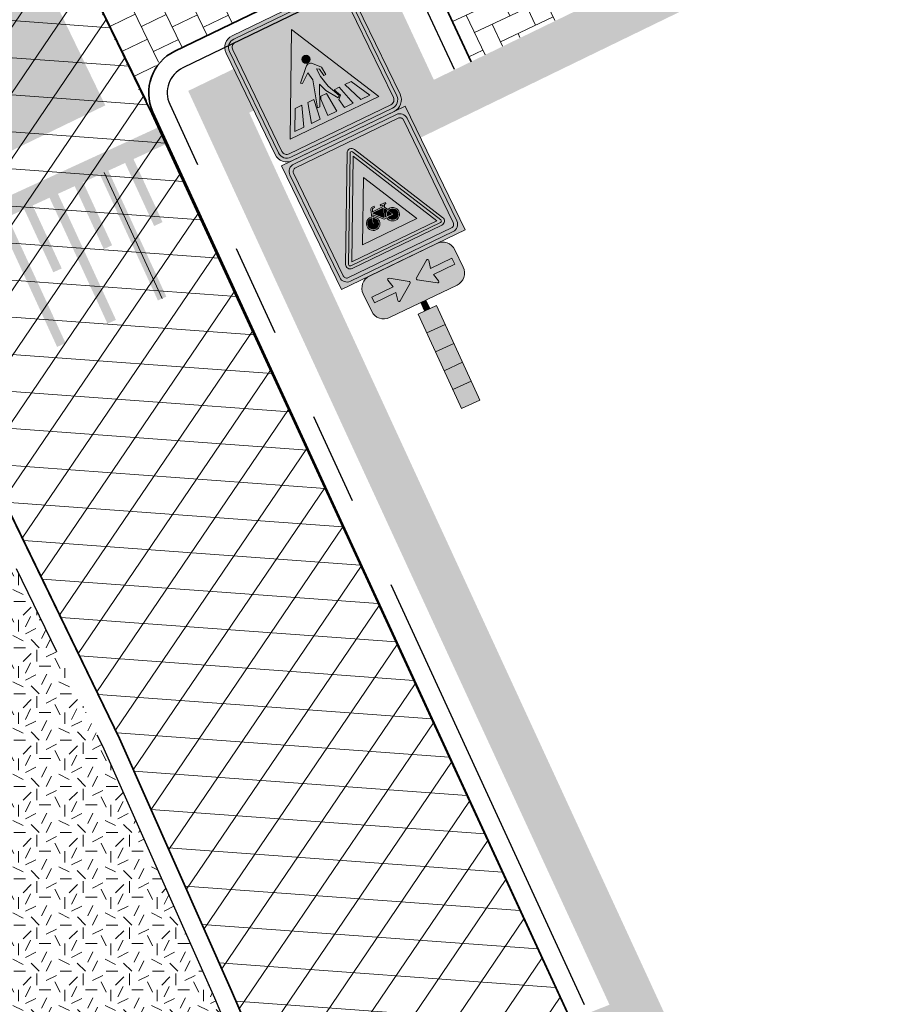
# Model space of a CAD drawing. Header units: metres. Extents: x 195696 to 514079, y 327475 to 328989.
# Tile 124 of 256: x 196128 to 196137, y 327613 to 327624. Entities that reach past the tile are written whole.
import ezdxf

# ---------------------------------------------------------------- set-up
doc = ezdxf.new("R2010")
doc.units = ezdxf.units.M
for name, pattern in [('11strp', [2, 1, -1]), ('CENTER2', [1.125, 0.75, -0.125, 0.125, -0.125]), ('VH-TROTTOIRBAND_180-200', [20, 10, -2, 2, -2, 2, -2])]:
    doc.linetypes.add(name, pattern=pattern)
for name, color, linetype, lineweight in [('mk-nw-11streep 0.10', 7, '11strp', 35), ('N-WE-GR-GRAS-A-250', 62, 'Continuous', 18), ('N-WE-KG-WERKGRENS-200-G', 14, 'CENTER2', 35), ('N-WE-VH-GESLOTENVERHARDING-A-200', 252, 'Continuous', 18), ('N-WE-VH-KANTOPSLUITING_TROTTOIRBAND_180 200_250-G', 6, 'VH-TROTTOIRBAND_180-200', 25), ('N-WE-VH-KANTOPSLUITING_VOORKANTBAND-G', 2, 'Continuous', 35), ('N-WE-VH-KANTVERHARDING-G', 5, 'Continuous', 35), ('N-WE-VH-OPENVERHARDING_BASALT-A-250', 250, 'Continuous', 18), ('N-WE-VH-OPENVERHARDING_BETONSTRAATSTEEN_ROOD-A', 13, 'Continuous', 18), ('N-WE-VH-TEGEL-A', 252, 'Continuous', 18), ('N-WE-VW-MARKERING_LANGS_STREEP_DOORGETROKKEN_010-G', 7, 'Continuous', 13), ('N-WE-VW-MARKERING_LANGS_STREEP_DOORGETROKKEN_020-G', 7, 'Continuous', 18), ('N-WE-VW-VERKEERSTEKEN_BORD_B-S-200', 7, 'Continuous', 25), ('N-WE-VW-VERKEERSTEKEN_BORD_J-S-200', 7, 'Continuous', 25), ('N-WE-VW-VERKEERSTEKEN_BORD_L-S', 7, 'Continuous', 25), ('N-WE-VW-VERKEERSTEKEN_BORD_ONDERBORD-S-200', 7, 'Continuous', 25)]:
    doc.layers.add(name, color=color, linetype=linetype, lineweight=lineweight)

# ---------------------------------------------------------------- blocks, each defined once
blk = doc.blocks.new('N-SVW-VERKEERSTEKEN_BORD_L02-SO')
at = {"true_color": 0x007dc8}
h = blk.add_hatch(color=152, dxfattribs=at)
h.dxf.hatch_style = 1
h.paths.add_polyline_path([(3.05, 3.75), (-3.05, 3.75, 0.414214), (-3.75, 3.05), (-3.75, 0), (-3.55, 0), (-3.55, 3.05, -0.414214), (-3.05, 3.55), (3.05, 3.55, -0.414214), (3.55, 3.05), (3.55, 0), (3.75, 0), (3.75, 3.05, 0.414214)])
at = {"true_color": 0xffffff}
h = blk.add_hatch(color=7, dxfattribs=at)
h.dxf.hatch_style = 1
h.paths.add_polyline_path([(3.05, 3.55), (-3.05, 3.55, 0.414214), (-3.55, 3.05), (-3.55, 0), (-3.35, 0), (-3.35, 3.05, -0.414214), (-3.05, 3.35), (3.05, 3.35, -0.414214), (3.35, 3.05), (3.35, 0), (3.55, 0), (3.55, 3.05, 0.414214)])
at = {"true_color": 0x007dc8}
h = blk.add_hatch(color=152, dxfattribs=at)
h.dxf.hatch_style = 1
h.paths.add_polyline_path([(0, 2.66), (0, 3.35), (-3.05, 3.35, 0.414214), (-3.35, 3.05), (-3.35, -3.05, 0.414214), (-3.05, -3.35), (0, -3.35), (0, -2.66), (-2.66, -2.66)])
h = blk.add_hatch(color=152, dxfattribs=at)
h.dxf.hatch_style = 1
h.paths.add_polyline_path([(3.35, 3.05, 0.414214), (3.05, 3.35), (0, 3.35), (0, 2.66), (2.66, -2.66), (0, -2.66), (0, -3.35), (3.05, -3.35, 0.414214), (3.35, -3.05)])
at = {"true_color": 0xffffff}
h = blk.add_hatch(color=7, dxfattribs=at)
h.dxf.hatch_style = 1
h.paths.add_polyline_path([(0, 2.66), (-2.66, -2.66), (2.66, -2.66)])
h.paths.add_polyline_path([(-0.749, -0.234), (-0.833, -0.166), (-0.178, 0.506, -0.416609), (0.212, 0.509), (0.565, 0.115), (0.592, -0.339), (0.48, -0.339), (0.409, 0.061), (0.29, 0.156), (0.29, -0.305), (0.433, -0.967), (0.749, -1.68), (0.643, -1.775), (0.226, -1.12), (0.056, -0.665), (-0.45, -1.775), (-0.592, -1.775), (-0.161, -0.302), (-0.239, 0.17)], flags=16)
h.paths.add_polyline_path([(-0.565, -1.276), (-0.723, -2.39), (-1.259, -2.39), (-0.935, -1.276)], flags=16)
h.paths.add_polyline_path([(-1.295, -1.276), (-1.714, -2.39), (-2.251, -2.39), (-1.699, -1.276)], flags=16)
h.paths.add_polyline_path([(-0.158, -1.276), (0.182, -1.276), (0.268, -2.39), (-0.268, -2.39), (-0.222, -1.432)], flags=16)
h.paths.add_polyline_path([(-0.227, 0.861, -1), (0.217, 0.861, -1)], flags=16)
h.paths.add_polyline_path([(0.64, -1.276), (0.949, -1.276), (1.259, -2.39), (0.723, -2.39), (0.643, -1.857), (0.82, -1.69)], flags=16)
h.paths.add_polyline_path([(1.288, -1.276), (1.675, -1.276), (2.251, -2.39), (1.718, -2.39)], flags=16)
at = {"true_color": 0x191919}
h = blk.add_hatch(color=250, dxfattribs=at)
h.dxf.hatch_style = 1
h.paths.add_polyline_path([(-0.227, 0.861, 1), (0.217, 0.861, 1)])
h = blk.add_hatch(color=250, dxfattribs=at)
h.dxf.hatch_style = 1
h.paths.add_polyline_path([(0.29, 0.156), (0.409, 0.061), (0.48, -0.339), (0.592, -0.339), (0.565, 0.115), (0.212, 0.509, 0.416609), (-0.178, 0.506), (-0.833, -0.166), (-0.749, -0.234), (-0.239, 0.17), (-0.161, -0.302), (-0.592, -1.775), (-0.45, -1.775), (0.056, -0.665), (0.226, -1.12), (0.643, -1.775), (0.749, -1.68), (0.433, -0.967), (0.29, -0.305)])
at = {"true_color": 0x007dc8}
h = blk.add_hatch(color=152, dxfattribs=at)
h.dxf.hatch_style = 1
h.paths.add_polyline_path([(-3.55, 0), (-3.75, 0), (-3.75, -3.05, 0.414214), (-3.05, -3.75), (3.05, -3.75, 0.414214), (3.75, -3.05), (3.75, 0), (3.55, 0), (3.55, -3.05, -0.414214), (3.05, -3.55), (-3.05, -3.55, -0.414214), (-3.55, -3.05)])
at = {"true_color": 0xffffff}
h = blk.add_hatch(color=7, dxfattribs=at)
h.dxf.hatch_style = 1
h.paths.add_polyline_path([(-3.35, 0), (-3.55, 0), (-3.55, -3.05, 0.414214), (-3.05, -3.55), (3.05, -3.55, 0.414214), (3.55, -3.05), (3.55, 0), (3.35, 0), (3.35, -3.05, -0.414214), (3.05, -3.35), (-3.05, -3.35, -0.414214), (-3.35, -3.05)])
at = {"true_color": 0x191919}
h = blk.add_hatch(color=250, dxfattribs=at)
h.dxf.hatch_style = 1
h.paths.add_polyline_path([(-1.295, -1.276), (-1.699, -1.276), (-2.251, -2.39), (-1.714, -2.39)])
h = blk.add_hatch(color=250, dxfattribs=at)
h.dxf.hatch_style = 1
h.paths.add_polyline_path([(-0.565, -1.276), (-0.935, -1.276), (-1.259, -2.39), (-0.723, -2.39)])
h = blk.add_hatch(color=250, dxfattribs=at)
h.dxf.hatch_style = 1
h.paths.add_polyline_path([(0.182, -1.276), (-0.158, -1.276), (-0.222, -1.432), (-0.268, -2.39), (0.268, -2.39)])
h = blk.add_hatch(color=250, dxfattribs=at)
h.dxf.hatch_style = 1
h.paths.add_polyline_path([(0.949, -1.276), (0.64, -1.276), (0.82, -1.69), (0.643, -1.857), (0.723, -2.39), (1.259, -2.39)])
h = blk.add_hatch(color=250, dxfattribs=at)
h.dxf.hatch_style = 1
h.paths.add_polyline_path([(1.675, -1.276), (1.288, -1.276), (1.718, -2.39), (2.251, -2.39)])
at = {"color": 145, "lineweight": 0, "true_color": 0x377daf}
blk.add_lwpolyline([(-3.05, -3.75), (3.05, -3.75, 0.414214), (3.75, -3.05), (3.75, 3.05, 0.414214), (3.05, 3.75), (-3.05, 3.75, 0.414214), (-3.75, 3.05), (-3.75, -3.05, 0.414214)], format="xyb", close=True, dxfattribs=at)
at = {"color": 7, "lineweight": 0, "true_color": 0xffffff}
for points in [[(-3.05, -3.55), (3.05, -3.55, 0.414214), (3.55, -3.05), (3.55, 3.05, 0.414214), (3.05, 3.55), (-3.05, 3.55, 0.414214), (-3.55, 3.05), (-3.55, -3.05, 0.414214)], [(-3.05, -3.35), (3.05, -3.35, 0.414214), (3.35, -3.05), (3.35, 3.05, 0.414214), (3.05, 3.35), (-3.05, 3.35, 0.414214), (-3.35, 3.05), (-3.35, -3.05, 0.414214)]]:
    blk.add_lwpolyline(points, format="xyb", close=True, dxfattribs=at)
blk.add_lwpolyline([(2.66, -2.66), (0, 2.66), (-2.66, -2.66)], close=True, dxfattribs=at)
at = {"color": 250, "lineweight": 0, "true_color": 0x191919}
blk.add_lwpolyline([(0.643, -1.775), (0.226, -1.12), (0.056, -0.665), (-0.45, -1.775), (-0.592, -1.775), (-0.161, -0.302), (-0.239, 0.17), (-0.749, -0.234), (-0.833, -0.166), (-0.178, 0.506, -0.416609), (0.212, 0.509), (0.565, 0.115), (0.592, -0.339), (0.48, -0.339), (0.409, 0.061), (0.29, 0.156), (0.29, -0.305), (0.433, -0.967), (0.749, -1.68)], format="xyb", close=True, dxfattribs=at)
for points in [[(-1.714, -2.39), (-1.295, -1.276), (-1.699, -1.276), (-2.251, -2.39)], [(-0.723, -2.39), (-0.565, -1.276), (-0.935, -1.276), (-1.259, -2.39)], [(0.268, -2.39), (0.182, -1.276), (-0.158, -1.276), (-0.222, -1.432), (-0.268, -2.39)], [(1.259, -2.39), (0.949, -1.276), (0.64, -1.276), (0.82, -1.69), (0.643, -1.857), (0.723, -2.39)], [(2.251, -2.39), (1.675, -1.276), (1.288, -1.276), (1.718, -2.39)]]:
    blk.add_lwpolyline(points, close=True, dxfattribs=at)
blk.add_circle((-0.005, 0.861), 0.222, dxfattribs=at)
blk = doc.blocks.new('N-SVW-VERKEERSTEKEN_BORD_BB21-SO')
at = {"true_color": 0xffffff}
h = blk.add_hatch(color=7, dxfattribs=at)
h.dxf.hatch_style = 1
h.paths.add_polyline_path([(0.545, 2.421), (0.545, 3.372), (0.545, 3.546), (-0.545, 3.546), (-0.545, 3.372), (-0.545, 2.421)])
at = {"true_color": 0x007dc8}
h = blk.add_hatch(color=152, dxfattribs=at)
h.dxf.hatch_style = 1
h.paths.add_polyline_path([(0.545, 2.421), (-0.545, 2.421), (-0.545, 1.296), (0.545, 1.296)])
at = {"true_color": 0xffffff}
h = blk.add_hatch(color=7, dxfattribs=at)
h.dxf.hatch_style = 1
h.paths.add_polyline_path([(-0.545, 1.296), (-0.545, 0.171), (0.545, 0.171), (0.545, 1.296)])
at = {"true_color": 0x007dc8}
h = blk.add_hatch(color=152, dxfattribs=at)
h.dxf.hatch_style = 1
h.paths.add_polyline_path([(-0.545, 0.171), (-0.545, -0.954), (0.545, -0.954), (0.545, 0.171)])
at = {"true_color": 0xffffff}
h = blk.add_hatch(color=7, dxfattribs=at)
h.dxf.hatch_style = 1
h.paths.add_polyline_path([(0.545, -2.079), (0.545, -0.954), (-0.545, -0.954), (-0.545, -2.079)])
h = blk.add_hatch(color=7, dxfattribs=at)
h.dxf.hatch_style = 1
h.paths.add_polyline_path([(0.153, -2.079), (-0.153, -2.079), (-0.153, -2.585), (0.153, -2.585)])
at = {"lineweight": 0}
for p, q in [((-0.545, 3.546), (-0.545, 3.372)), ((-0.545, 3.372), (-0.545, -2.079)), ((0.545, 3.546), (0.545, 3.372)), ((-0.153, -2.079), (-0.153, -2.585)), ((0.153, -2.079), (0.153, -2.585))]:
    blk.add_line(p, q, dxfattribs=at)
for points in [[(0.545, 3.546), (-0.545, 3.546)], [(0.545, -2.079), (0.545, 3.372)], [(0.545, 2.421), (-0.545, 2.421)], [(0.545, 1.296), (-0.545, 1.296)], [(0.545, 0.171), (-0.545, 0.171)], [(0.545, -0.954), (-0.545, -0.954)], [(0.545, -2.079), (-0.545, -2.079)]]:
    blk.add_lwpolyline(points, dxfattribs=at)
blk = doc.blocks.new('N-SVW-VERKEERSTEKEN_BORD_J24F-SO')
at = {"true_color": 0xc8e164}
h = blk.add_hatch(color=53, dxfattribs=at)
h.dxf.hatch_style = 1
h.paths.add_polyline_path([(-3.731, 4.261), (3.747, 4.261, -0.414214), (4.272, 3.736), (4.272, 0), (4.502, 0), (4.502, 4.501), (-4.502, 4.501), (-4.502, 0), (-4.256, 0), (-4.256, 3.736, -0.414214)])
at = {"true_color": 0xffffff}
h = blk.add_hatch(color=7, dxfattribs=at)
h.dxf.hatch_style = 1
h.paths.add_polyline_path([(-3.994, 3.736, -0.414214), (-3.731, 3.998), (3.747, 3.998, -0.414214), (4.01, 3.736), (4.01, 0), (4.272, 0), (4.272, 3.736, 0.414214), (3.747, 4.261), (-3.731, 4.261, 0.414214), (-4.256, 3.736), (-4.256, 0), (-3.994, 0)])
at = {"true_color": 0xc8e164}
h = blk.add_hatch(color=53, dxfattribs=at)
h.dxf.hatch_style = 1
h.paths.add_polyline_path([(-0.268, 3.399, -0.618034), (0.268, 3.399), (1.968, 0), (4.01, 0), (4.01, 3.736, 0.414214), (3.747, 3.998), (-3.731, 3.998, 0.414214), (-3.994, 3.736), (-3.994, 0), (-1.968, 0)])
at = {"true_color": 0xff0000}
h = blk.add_hatch(color=1, dxfattribs=at)
h.dxf.hatch_style = 1
h.paths.add_polyline_path([(0, -3.365), (-3.265, -3.365, -0.557537), (-3.354, -3.22), (-0.089, 3.309, -0.284079), (0, 3.365), (0, 3.565, 0.284079), (-0.268, 3.399), (-3.533, -3.13, 0.557537), (-3.265, -3.565), (0, -3.565)])
at = {"true_color": 0xffffff}
h = blk.add_hatch(color=7, dxfattribs=at)
h.dxf.hatch_style = 1
h.paths.add_polyline_path([(0, 3.041), (0, 3.365, 0.284079), (-0.089, 3.309), (-3.354, -3.22, 0.557537), (-3.265, -3.365), (0, -3.365), (0, -3.165), (-3.103, -3.165)])
at = {"true_color": 0xff0000}
h = blk.add_hatch(color=1, dxfattribs=at)
h.dxf.hatch_style = 1
h.paths.add_polyline_path([(3.533, -3.13), (0.268, 3.399, 0.284079), (0, 3.565), (0, 3.365, -0.284079), (0.089, 3.309), (3.354, -3.22, -0.557537), (3.265, -3.365), (0, -3.365), (0, -3.565), (3.265, -3.565, 0.557537)])
at = {"true_color": 0xffffff}
h = blk.add_hatch(color=7, dxfattribs=at)
h.dxf.hatch_style = 1
h.paths.add_polyline_path([(0.089, 3.309, 0.284079), (0, 3.365), (0, 3.041), (3.103, -3.165), (0, -3.165), (0, -3.365), (3.265, -3.365, 0.557537), (3.354, -3.22)])
at = {"true_color": 0xff0000}
h = blk.add_hatch(color=1, dxfattribs=at)
h.dxf.hatch_style = 1
h.paths.add_polyline_path([(0, 3.041), (-3.103, -3.165), (0, -3.165), (0, -2.465), (-1.97, -2.465), (0, 1.476)], flags=17)
h = blk.add_hatch(color=1, dxfattribs=at)
h.dxf.hatch_style = 1
h.paths.add_polyline_path([(0, 3.041), (0, 1.476), (1.97, -2.465), (0, -2.465), (0, -3.165), (3.103, -3.165)], flags=17)
at = {"true_color": 0xffffff}
h = blk.add_hatch(color=7, dxfattribs=at)
h.dxf.hatch_style = 1
h.paths.add_polyline_path([(0, 1.476), (-1.97, -2.465), (1.97, -2.465)])
h.paths.add_polyline_path([(0.024, -1.565), (-0.504, -0.981), (-0.55, -1.117, -0.427471), (-0.351, -1.731, -0.4733), (-1.025, -1.862, -0.794265), (-0.636, -1.084), (-0.477, -0.629, -0.334348), (-0.328, -0.517), (-0.195, -0.516), (-0.195, -0.609), (-0.311, -0.609, 0.345861), (-0.384, -0.654), (-0.437, -0.795), (0.332, -0.795), (0.375, -0.702), (0.243, -0.702, -1), (0.243, -0.609), (0.584, -0.609), (0.584, -0.702), (0.475, -0.702), (0.402, -0.865), (0.525, -1.104, -0.318009), (1.024, -1.236, -0.476174), (0.893, -1.91, -0.529348), (0.236, -1.565)], flags=16)
h.paths.add_polyline_path([(-0.519, -1.79, -0.632638), (-1.094, -1.518, -0.479903), (-0.67, -1.177), (-0.786, -1.505, 1.053204), (-0.696, -1.532), (-0.583, -1.206, -0.542254)], flags=0)
h.paths.add_polyline_path([(0.037, -1.442), (-0.464, -0.885), (0.289, -0.885)], flags=0)
h.paths.add_polyline_path([(0.123, -1.472), (0.352, -0.971), (0.442, -1.143, 0.234167), (0.236, -1.472)], flags=0)
h.paths.add_polyline_path([(0.687, -1.565), (0.332, -1.565, 0.350134), (0.648, -1.868, 0.396488), (1.028, -1.572, 0.564261), (0.568, -1.187), (0.727, -1.499, -0.560308)], flags=0)
h.paths.add_polyline_path([(0.332, -1.472, -0.216058), (0.485, -1.23), (0.611, -1.472)], flags=0)
at = {"true_color": 0xc8e164}
h = blk.add_hatch(color=53, dxfattribs=at)
h.dxf.hatch_style = 1
h.paths.add_polyline_path([(-4.256, 0), (-4.502, 0), (-4.502, -4.501), (4.502, -4.501), (4.502, 0), (4.272, 0), (4.272, -3.741, -0.414214), (3.747, -4.266), (-3.731, -4.266, -0.414214), (-4.256, -3.741)])
at = {"true_color": 0xffffff}
h = blk.add_hatch(color=7, dxfattribs=at)
h.dxf.hatch_style = 1
h.paths.add_polyline_path([(-3.994, 0), (-4.256, 0), (-4.256, -3.741, 0.414214), (-3.731, -4.266), (3.747, -4.266, 0.414214), (4.272, -3.741), (4.272, 0), (4.01, 0), (4.01, -3.741, -0.414214), (3.747, -4.003), (-3.731, -4.003, -0.414214), (-3.994, -3.741)])
at = {"true_color": 0xc8e164}
h = blk.add_hatch(color=53, dxfattribs=at)
h.dxf.hatch_style = 1
h.paths.add_polyline_path([(-1.968, 0), (-3.994, 0), (-3.994, -3.741, 0.414214), (-3.731, -4.003), (3.747, -4.003, 0.414214), (4.01, -3.741), (4.01, 0), (1.968, 0), (3.533, -3.13, -0.557537), (3.265, -3.565), (-3.265, -3.565, -0.557537), (-3.533, -3.13)])
at = {"true_color": 0x191919}
h = blk.add_hatch(color=250, dxfattribs=at)
h.dxf.hatch_style = 1
h.paths.add_polyline_path([(0.402, -0.865), (0.475, -0.702), (0.584, -0.702), (0.584, -0.609), (0.243, -0.609, 1), (0.243, -0.702), (0.375, -0.702), (0.332, -0.795), (-0.437, -0.795), (-0.384, -0.654, -0.345861), (-0.311, -0.609), (-0.195, -0.609), (-0.195, -0.516), (-0.328, -0.517, 0.334348), (-0.477, -0.629), (-0.636, -1.084, 0.794265), (-1.025, -1.862, 0.4733), (-0.351, -1.731, 0.427471), (-0.55, -1.117), (-0.504, -0.981), (0.024, -1.565), (0.236, -1.565, 0.529348), (0.893, -1.91, 0.476174), (1.024, -1.236, 0.318009), (0.525, -1.104)])
h.paths.add_polyline_path([(-0.464, -0.885), (0.289, -0.885), (0.037, -1.442)], flags=16)
h.paths.add_polyline_path([(-0.583, -1.206, -0.542254), (-0.519, -1.79, -0.632638), (-1.094, -1.518, -0.479903), (-0.67, -1.177), (-0.786, -1.505, 1.053204), (-0.696, -1.532)], flags=16)
h.paths.add_polyline_path([(0.352, -0.971), (0.442, -1.143, 0.234167), (0.236, -1.472), (0.123, -1.472)], flags=16)
h.paths.add_polyline_path([(0.485, -1.23), (0.611, -1.472), (0.332, -1.472, -0.216058)], flags=16)
h.paths.add_polyline_path([(0.332, -1.565), (0.687, -1.565, 0.566151), (0.727, -1.498), (0.568, -1.187, -0.564261), (1.028, -1.572, -0.396488), (0.648, -1.868, -0.350134)], flags=16)
at = {"true_color": 0xffffff}
h = blk.add_hatch(color=7, dxfattribs=at)
h.dxf.hatch_style = 1
h.paths.add_polyline_path([(-0.786, -1.505), (-0.67, -1.177, 0.479903), (-1.094, -1.518, 0.632638), (-0.519, -1.79, 0.542254), (-0.583, -1.206), (-0.696, -1.532, -1.053204)])
h = blk.add_hatch(color=7, dxfattribs=at)
h.dxf.hatch_style = 1
h.paths.add_polyline_path([(-0.464, -0.885), (0.037, -1.442), (0.289, -0.885)])
h = blk.add_hatch(color=7, dxfattribs=at)
h.dxf.hatch_style = 1
h.paths.add_polyline_path([(0.123, -1.472), (0.236, -1.472, -0.234167), (0.442, -1.143), (0.352, -0.971)])
h = blk.add_hatch(color=7, dxfattribs=at)
h.dxf.hatch_style = 1
h.paths.add_polyline_path([(1.028, -1.572, 0.564261), (0.568, -1.187), (0.727, -1.498, -0.566151), (0.687, -1.565), (0.332, -1.565, 0.350134), (0.648, -1.868, 0.396488)])
h = blk.add_hatch(color=7, dxfattribs=at)
h.dxf.hatch_style = 1
h.paths.add_polyline_path([(0.611, -1.472), (0.485, -1.23, 0.216058), (0.332, -1.472)])
at = {"color": 251, "lineweight": 0, "true_color": 0x4b4b4b}
blk.add_lwpolyline([(-4.502, 4.501), (4.502, 4.501), (4.502, -4.501), (-4.502, -4.501)], close=True, dxfattribs=at)
at = {"color": 7, "lineweight": 0, "true_color": 0xffffff}
for points in [[(-3.731, 4.261), (3.747, 4.261, -0.414214), (4.272, 3.736), (4.272, -3.741, -0.414214), (3.747, -4.266), (-3.731, -4.266, -0.414214), (-4.256, -3.741), (-4.256, 3.736, -0.414214)], [(-3.731, 3.998), (3.747, 3.998, -0.414214), (4.01, 3.736), (4.01, -3.741, -0.414214), (3.747, -4.003), (-3.731, -4.003, -0.414214), (-3.994, -3.741), (-3.994, 3.736, -0.414214)], [(3.354, -3.22), (0.089, 3.309, 0.618034), (-0.089, 3.309), (-3.354, -3.22, 0.557537), (-3.265, -3.365), (3.265, -3.365, 0.557537)]]:
    blk.add_lwpolyline(points, format="xyb", close=True, dxfattribs=at)
at = {"color": 1, "lineweight": 0, "true_color": 0xff0000}
blk.add_lwpolyline([(3.533, -3.13), (0.268, 3.399, 0.618034), (-0.268, 3.399), (-3.533, -3.13, 0.557537), (-3.265, -3.565), (3.265, -3.565, 0.557537)], format="xyb", close=True, dxfattribs=at)
at = {"color": 7, "lineweight": 0, "true_color": 0xffffff}
for points in [[(3.103, -3.165), (0, 3.041), (-3.103, -3.165)], [(1.97, -2.465), (0, 1.476), (-1.97, -2.465)]]:
    blk.add_lwpolyline(points, close=True, dxfattribs=at)
at = {"color": 250, "lineweight": 0, "true_color": 0x191919}
for points in [[(0.402, -0.865), (0.475, -0.702), (0.584, -0.702), (0.584, -0.609), (0.243, -0.609, 1), (0.243, -0.702), (0.375, -0.702), (0.332, -0.795), (-0.437, -0.795), (-0.384, -0.654, -0.345861), (-0.311, -0.609), (-0.195, -0.609), (-0.195, -0.516), (-0.328, -0.517, 0.334348), (-0.477, -0.629), (-0.636, -1.084, 0.794265), (-1.025, -1.862, 0.4733), (-0.351, -1.731, 0.427471), (-0.55, -1.117), (-0.504, -0.981), (0.024, -1.565), (0.236, -1.565, 0.529348), (0.893, -1.91, 0.476174), (1.024, -1.236, 0.318009), (0.525, -1.104)], [(-0.583, -1.206, -0.542254), (-0.519, -1.79, -0.632638), (-1.094, -1.518, -0.479903), (-0.67, -1.177), (-0.786, -1.505, 1.053204), (-0.696, -1.532)], [(0.352, -0.971), (0.123, -1.472), (0.236, -1.472, -0.234167), (0.442, -1.143)], [(0.568, -1.187, -0.564261), (1.028, -1.572, -0.396488), (0.648, -1.868, -0.350134), (0.332, -1.565), (0.687, -1.565, 0.566151), (0.727, -1.498)], [(0.611, -1.472), (0.485, -1.23, 0.216058), (0.332, -1.472)]]:
    blk.add_lwpolyline(points, format="xyb", close=True, dxfattribs=at)
blk.add_lwpolyline([(0.289, -0.885), (-0.464, -0.885), (0.037, -1.442)], close=True, dxfattribs=at)
blk = doc.blocks.new('N-SVW-VERKEERSTEKEN_BORD_ONDERBORD_OB503-SO')
at = {"true_color": 0xffffff}
h = blk.add_hatch(color=7, dxfattribs=at)
h.dxf.hatch_style = 1
edge = h.paths.add_edge_path()
edge.add_line((-2.75, 0.524), (-2.75, -0.524))
edge.add_arc((-2.024, -0.524), 0.726, 180, 270)
edge.add_line((-2.024, -1.25), (2.024, -1.25))
edge.add_arc((2.024, -0.524), 0.726, 270, 360)
edge.add_line((2.75, -0.524), (2.75, 0.524))
edge.add_arc((2.024, 0.524), 0.726, 360, 450)
edge.add_line((2.024, 1.25), (-2.024, 1.25))
edge.add_arc((-2.024, 0.524), 0.726, 450, 540)
at = {"true_color": 0x191919}
h = blk.add_hatch(color=250, dxfattribs=at)
h.dxf.hatch_style = 1
edge = h.paths.add_edge_path()
edge.add_arc((-0.257, 0), 0.0706, -55.4489, 55.3151, ccw=False)
edge.add_line((-0.217, -0.058), (-1.124, -0.684))
edge.add_arc((-1.163, -0.627), 0.069, 163.0196, 304.618, ccw=False)
edge.add_line((-1.229, -0.607), (-1.127, -0.174))
edge.add_line((-1.127, -0.174), (-2.404, -0.174))
edge.add_line((-2.404, -0.174), (-2.404, 0.174))
edge.add_line((-2.404, 0.174), (-1.127, 0.174))
edge.add_line((-1.127, 0.174), (-1.229, 0.609))
edge.add_arc((-1.16, 0.625), 0.0707, 59.1524, 193.2055, ccw=False)
edge.add_line((-1.124, 0.686), (-0.217, 0.058))
h = blk.add_hatch(color=250, dxfattribs=at)
h.dxf.hatch_style = 1
edge = h.paths.add_edge_path()
edge.add_arc((0.257, 0), 0.0706, 484.6849, 595.4489)
edge.add_line((0.217, -0.058), (1.124, -0.684))
edge.add_arc((1.163, -0.627), 0.069, 235.382, 376.9804)
edge.add_line((1.229, -0.607), (1.127, -0.174))
edge.add_line((1.127, -0.174), (2.404, -0.174))
edge.add_line((2.404, -0.174), (2.404, 0.174))
edge.add_line((2.404, 0.174), (1.127, 0.174))
edge.add_line((1.127, 0.174), (1.229, 0.609))
edge.add_arc((1.16, 0.625), 0.0707, 346.7945, 480.8476)
edge.add_line((1.124, 0.686), (0.217, 0.058))
at = {"color": 250, "lineweight": 0, "true_color": 0x191919}
for points in [[(-2.75, 0.524), (-2.75, -0.524, 0.414214), (-2.024, -1.25), (2.024, -1.25, 0.414214), (2.75, -0.524), (2.75, 0.524, 0.414214), (2.024, 1.25), (-2.024, 1.25, 0.414214)], [(-2.404, 0.174), (-1.127, 0.174), (-1.229, 0.609, -0.662219), (-1.124, 0.686), (-0.217, 0.058, -0.524067), (-0.217, -0.058), (-1.124, -0.684, -0.710653), (-1.229, -0.607), (-1.127, -0.174), (-2.404, -0.174)], [(2.404, 0.174), (1.127, 0.174), (1.229, 0.609, 0.662219), (1.124, 0.686), (0.217, 0.058, 0.524067), (0.217, -0.058), (1.124, -0.684, 0.710653), (1.229, -0.607), (1.127, -0.174), (2.404, -0.174)]]:
    blk.add_lwpolyline(points, format="xyb", close=True, dxfattribs=at)

msp = doc.modelspace()

# ---------------------------------------------------------------- hatches: boundary and pattern name
at = {"layer": 'N-WE-GR-GRAS-A-250', "lineweight": 0}
h = msp.add_hatch(dxfattribs=at)
h.set_pattern_fill('AGR-GRAS_02-SO', color=256, scale=0.05, pattern_type=2)
h.set_pattern_definition([(0, (0, 0), (0.5, 0.5), [0.125, -0.375]), (0, (0.275, 0.3), (0.5, 0.5), [0.125, -0.375]), (90, (0.05, 0.175), (-0.5, 0.5), [0.125, -0.375]), (90, (0.25, 0.35), (-0.5, 0.5), [0.125, -0.375]), (45, (0.1, 0.35), (0, 0.5), [0.125, -0.582106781]), (135, (0.275, 0), (-0.5, 0), [0.125, -0.582106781]), (26.5650512, (0.125, 0.15), (0.5, 2e-10), [0.125, -0.9930339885]), (26.5650512, (0.35, 0.4), (0.5, 2e-10), [0.125, -0.9930339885]), (63.43494882, (0.35, 0), (3e-11, 0.5), [0.125, -0.9930339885]), (63.43494882, (0.125, 0.225), (3e-11, 0.5), [0.125, -0.9930339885]), (63.43494882, (0.3, 0.1), (3e-11, 0.5), [0.125, -0.9930339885]), (116.5650512, (0, 0.275), (-2e-10, 0.5), [0.125, -0.9930339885]), (153.43494882, (0.1, 0.075), (-0.5, 3e-11), [0.125, -0.9930339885])])
edge = h.paths.add_edge_path()
edge.add_line((196128.461, 327615.934), (196125.961, 327621.087))
edge.add_arc((196125.691, 327620.956), 0.3, 25.8763, 115.8347)
edge.add_line((196125.561, 327621.226), (196124.628, 327620.774))
edge.add_arc((196124.758, 327620.504), 0.3, 115.8347, 204.2569)
edge.add_arc((196093.988, 327606.638), 33.45, 13.3083, 24.2569, ccw=False)
edge.add_arc((196152.621, 327620.508), 26.801, 193.3084, 202.0646)
edge.add_line((196127.783, 327610.44), (196128.221, 327610.613))
edge.add_line((196128.221, 327610.613), (196130.416, 327611.479))
edge.add_line((196130.416, 327611.479), (196129.672, 327613.209))
edge.add_line((196129.672, 327613.209), (196128.461, 327615.934))
at = {"layer": 'N-WE-VH-GESLOTENVERHARDING-A-200', "lineweight": 0}
h = msp.add_hatch(dxfattribs=at)
h.set_pattern_fill('AVH-GESLOTEN-SOD', color=256, scale=0.2, angle=-64.1704, pattern_type=2)
h.set_pattern_definition([(355.8296, (196109.9774, 327649.92348), (0.0290894, 0.398941), []), (55.8296, (196109.9774, 327649.92348), (-0.3309482, 0.2246626), [])])
edge = h.paths.add_edge_path()
edge.add_arc((196133.816, 327670.099), 25, 197.7146, 205.8513, ccw=False)
edge.add_arc((196157.538, 327677.71), 49.913, 187.1351, 197.7519, ccw=False)
edge.add_line((196108.011, 327671.511), (196105.875, 327671.342))
edge.add_line((196105.875, 327671.342), (196104.249, 327671.274))
edge.add_arc((196154.236, 327679.257), 50.621, 189.0736, 205.7326)
edge.add_line((196108.636, 327657.279), (196115.807, 327642.478))
edge.add_line((196115.807, 327642.478), (196128.642, 327616.018))
edge.add_line((196128.642, 327616.018), (196129.855, 327613.289))
edge.add_line((196129.855, 327613.289), (196130.602, 327611.552))
edge.add_line((196130.602, 327611.552), (196133.616, 327612.769))
edge.add_line((196133.616, 327612.769), (196128.993, 327622.777))
edge.add_line((196128.993, 327622.777), (196118.731, 327643.897))
edge.add_line((196118.731, 327643.897), (196111.318, 327659.198))
edge = h.paths.add_edge_path()
edge.add_line((196097.486, 327670.659), (196098.52, 327666.145))
edge.add_arc((196147.267, 327682.191), 51.319, 198.2196, 211.012)
edge.add_arc((196060.603, 327629.704), 50, 25.8513, 31.3947, ccw=False)
edge.add_line((196105.6, 327651.505), (196111.082, 327640.191))
edge.add_line((196111.082, 327640.191), (196117.692, 327626.527))
edge.add_line((196117.692, 327626.527), (196119.217, 327623.376))
edge.add_line((196119.217, 327623.376), (196120.741, 327620.225))
edge.add_line((196120.741, 327620.225), (196120.99, 327619.712))
edge.add_arc((196093.988, 327606.638), 30, 23.9292, 25.8347, ccw=False)
edge.add_arc((196093.988, 327606.638), 30, 13.3083, 23.9292, ccw=False)
edge.add_arc((196152.62, 327620.507), 30.25, 193.3083, 201.1545)
edge.add_line((196124.409, 327609.591), (196124.564, 327609.188))
edge.add_line((196124.564, 327609.188), (196124.571, 327609.173))
edge.add_line((196124.571, 327609.173), (196127.59, 327610.364))
edge.add_line((196127.59, 327610.364), (196127.149, 327611.53))
edge.add_arc((196155.326, 327621.224), 29.798, 193.4517, 198.985, ccw=False)
edge.add_arc((196093.988, 327606.638), 33.25, 13.3083, 24.2569)
edge.add_arc((196093.988, 327606.638), 33.25, 24.2569, 25.8347)
edge.add_line((196123.915, 327621.128), (196123.666, 327621.642))
edge.add_line((196123.666, 327621.642), (196122.142, 327624.792))
edge.add_line((196122.142, 327624.792), (196120.596, 327627.988))
edge.add_line((196120.596, 327627.988), (196114.007, 327641.606))
edge.add_line((196114.007, 327641.606), (196105.948, 327658.241))
edge.add_arc((196152.069, 327680.588), 51.25, 190.6726, 205.8513, ccw=False)
edge.add_arc((196102.197, 327671.189), 0.5, 182.3777, 190.6726, ccw=False)
edge.add_line((196101.697, 327671.168), (196097.51, 327670.994))
edge.add_arc((196097.129, 327670.853), 0.406, -28.6039, 20.3254, ccw=False)
at = {"layer": 'N-WE-VH-OPENVERHARDING_BETONSTRAATSTEEN_ROOD-A', "lineweight": 0}
h = msp.add_hatch(dxfattribs=at)
h.set_pattern_fill('AVH-BSS_KEIFORMAAT_KEPER', color=256, scale=2, angle=-64.67, pattern_type=2)
h.set_pattern_definition([(295.32997376, (0, 0), (0.27965482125, -0.09996589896), [0.63, -0.21]), (205.32997376, (0.37962, 0.17969), (0.27965482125, -0.09996589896), [0.63, -0.21])])
edge = h.paths.add_edge_path()
edge.add_line((196134.07, 327624.459), (196133.73, 327625.196))
edge.add_arc((195815.573, 327475.619), 351.564, 25.1799, 25.37186)
edge.add_arc((195855.846, 327494.704), 306.997, 25.37432, 25.83436)
edge.add_arc((195843.404, 327488.784), 320.776, 25.81764, 26.7071)
edge.add_line((196129.958, 327632.95), (196127.991, 327631.297))
edge.add_line((196127.991, 327631.297), (196129.737, 327628.475))
edge.add_line((196129.737, 327628.475), (196132.028, 327624.237))
edge.add_line((196132.028, 327624.237), (196132.446, 327623.338))
edge.add_line((196132.446, 327623.338), (196134.171, 327624.189))
edge.add_line((196134.171, 327624.189), (196134.07, 327624.459))
at = {"layer": 'N-WE-VH-TEGEL-A', "lineweight": 0}
h = msp.add_hatch(dxfattribs=at)
h.set_pattern_fill('AVH-TEGEL_300X300_HALFST', color=256, angle=25.8763, pattern_type=2)
h.set_pattern_definition([(25.8763, (196121.87723, 327621.65504), (0.2044572, 0.2658895), [0.3, -0.3]), (115.8763, (196121.87723, 327621.65504), (-0.2699216, -0.130929), [])])
edge = h.paths.add_edge_path()
edge.add_arc((196118.767, 327623.158), 0.5, -64.1653, 25.8177, ccw=False)
edge.add_line((196118.985, 327622.708), (196118.629, 327622.536))
edge.add_arc((196118.411, 327622.986), 0.5, 209.407, 295.8347, ccw=False)
edge.add_arc((196087.868, 327606.845), 34.045, 24.7293, 27.8325, ccw=False)
edge.add_line((196118.791, 327621.087), (196120.084, 327618.254))
edge.add_arc((196120.539, 327618.461), 0.5, 115.8347, 204.5266, ccw=False)
edge.add_line((196120.321, 327618.911), (196120.714, 327619.101))
edge.add_arc((196120.931, 327618.651), 0.5, 24.0296, 115.8347, ccw=False)
edge.add_arc((196093.988, 327606.638), 30, 24.0296, 25.8347)
edge.add_line((196120.99, 327619.712), (196120.741, 327620.225))
edge.add_line((196120.741, 327620.225), (196119.217, 327623.376))
edge = h.paths.add_edge_path()
edge.add_arc((196123.509, 327625.454), 0.5, -64.1653, 25.8763, ccw=False)
edge.add_line((196123.727, 327625.004), (196122.81, 327624.56))
edge.add_arc((196122.592, 327625.01), 0.5, 205.8177, 295.8347, ccw=False)
edge.add_line((196122.142, 327624.792), (196123.666, 327621.642))
edge.add_line((196123.666, 327621.642), (196123.915, 327621.128))
edge.add_arc((196093.988, 327606.638), 33.25, 24.2569, 25.8347, ccw=False)
edge.add_arc((196124.758, 327620.504), 0.5, 115.8347, 204.2569, ccw=False)
edge.add_line((196124.54, 327620.954), (196125.473, 327621.406))
edge.add_arc((196125.691, 327620.956), 0.5, 25.8763, 115.8347, ccw=False)
edge.add_line((196126.141, 327621.174), (196123.959, 327625.673))
edge = h.paths.add_edge_path()
edge.add_arc((196129.226, 327628.227), 0.5, -64.1237, 25.9076, ccw=False)
edge.add_line((196129.444, 327627.777), (196127.551, 327626.859))
edge.add_arc((196127.333, 327627.309), 0.5, 205.8763, 295.8763, ccw=False)
edge.add_line((196126.883, 327627.091), (196128.979, 327622.769))
edge.add_arc((196129.429, 327622.988), 0.5, 115.8347, 205.8763, ccw=False)
edge.add_line((196129.211, 327623.438), (196131.356, 327624.476))
edge.add_arc((196131.576, 327624.022), 0.505, 26.5177, 115.8071, ccw=False)
edge.add_line((196132.028, 327624.247), (196129.675, 327628.446))

# ---------------------------------------------------------------- linework, layer by layer
at = {"layer": 'mk-nw-11streep 0.10', "ltscale": 2, "const_width": 4, "flags": 128}
msp.add_lwpolyline([(196127.618, 327624.666), (196125.368, 327623.577)], dxfattribs=at)
at = {"layer": 'N-WE-KG-WERKGRENS-200-G', "ltscale": 20, "const_width": 0.5, "flags": 128}
msp.add_lwpolyline([(195828.545, 327534.879, 0.003022), (195829.936, 327535.772, 0.014457), (195849.92, 327549.78), (195856.815, 327554.916, 0.003168), (195864.164, 327560.585, 0.004116), (195873.665, 327568.135), (195875.247, 327569.74, -0.045904), (195893.668, 327584.176, -0.003921), (195895.416, 327585.283), (195899.69, 327587.114), (195908.655, 327591.146), (195913.778, 327593.526), (195911.752, 327599.816, 0.016726), (195914.303, 327602.383, -0.058738), (195918.191, 327605.69, -0.014964), (195933.784, 327615.411, -0.0229), (195960.645, 327629.644), (195962.27, 327626.102), (195964.656, 327627.197), (195963.016, 327630.771), (195985.356, 327641.687), (195986.288, 327639.641), (195991.379, 327641.99), (195991.217, 327642.341), (196016.833, 327654.103), (196043.365, 327666.219), (196062.745, 327674.983, -0.224966), (196073.45, 327674.791, -0.142121), (196089.662, 327659.905), (196098.66, 327645.085), (196102.704, 327638.386), (196105.294, 327634.094), (196104.548, 327630.483), (196106.507, 327630.078), (196106.816, 327631.573), (196109.556, 327627.033), (196106.918, 327623.643), (196107.273, 327621.238), (196108.172, 327618.763), (196115.359, 327620.465), (196117.109, 327616.529), (196119.78, 327617.717), (196121.92, 327613.027, -0.003921), (196122.089, 327612.647), (196123.751, 327608.849), (196134.279, 327613.003), (196129.716, 327622.904), (196131.479, 327623.758), (196131.922, 327622.806), (196136.531, 327625.044), (196135.978, 327626.243, 0.000844), (196135.468, 327627.324, 0.002007), (196134.394, 327629.565, 0.015915), (196124.85, 327647.789), (196123.6, 327650.063), (196120.689, 327655.357, -0.029947), (196119.888, 327657.172, -0.033927), (196119.247, 327659.324, -0.079657), (196118.707, 327669.594, -0.055964), (196120.896, 327679.481, -0.024651), (196122.328, 327683.309, -0.063984), (196127.699, 327692.356, -0.061292), (196136.293, 327701.429, -0.002153), (196137.045, 327702.05), (196134.124, 327705.358), (196130.84, 327710.273), (196128.78, 327714.217), (196130.282, 327714.951), (196136.984, 327718.673), (196150.092, 327725.952), (196156.67, 327729.605, 0.020518), (196159.76, 327731.956, 0.011386), (196162.76, 327734.614), (196165.22, 327736.876), (196167.708, 327739.164), (196170.838, 327742.086), (196172.211, 327743.338), (196172.79, 327745.387), (196177.214, 327749.059), (196171.134, 327757.447), (196170.331, 327756.865), (196166.392, 327754.164, -0.01002), (196156.891, 327748.042, -0.014715), (196147.731, 327742.341, -0.015289), (196132.051, 327733.956), (196122.963, 327729.514), (196100.985, 327719.043), (196087.58, 327712.723), (196081.779, 327709.989, -0.248023), (196065.974, 327710.773, -0.071246), (196063.102, 327712.843), (196060.868, 327714.91), (196050.31, 327724.297), (196044.929, 327729.409), (196037.461, 327736.504), (196032.963, 327731.783), (196022.035, 327741.88), (196018.562, 327737.827), (196029.659, 327728.317), (196024.289, 327722.681), (196034.858, 327713.345), (196036.647, 327711.764), (196037.538, 327710.951), (196040.193, 327706.084), (196041.816, 327702.996), (196042.321, 327700.623), (196041.266, 327695.357), (196023.71, 327687.19), (196023.495, 327687.576), (195979.944, 327667.911), (195976.774, 327674.88), (195975.844, 327679.254), (195926.199, 327656.752), (195882.79, 327637.089), (195881.879, 327639.01), (195874.959, 327635.946), (195875.385, 327634.921, -0.049181), (195875.539, 327634.426, -0.231826), (195874.956, 327632.145, -0.077464), (195874.336, 327631.61), (195873.971, 327631.427), (195873.595, 327631.243), (195871.58, 327630.316), (195870.896, 327630.001), (195869.01, 327629.144), (195872.649, 327620.89), (195873.468, 327621.22, -0.075666), (195875.165, 327621.749), (195875.323, 327621.771), (195875.487, 327621.79, -0.086132), (195877.248, 327621.698, -0.019633), (195877.637, 327621.594, -0.139586), (195880.034, 327620.03, -0.055481), (195880.686, 327619.092), (195880.84, 327618.757), (195880.907, 327618.609), (195878.431, 327617.528), (195879.565, 327616.892), (195882.348, 327610.749), (195879.845, 327608.735, 0.196475), (195876.163, 327602.072, -0.187952), (195875.331, 327600.508), (195872.463, 327598.039, 0.010599), (195868.914, 327594.85), (195868.094, 327594.082, -0.021781), (195864.828, 327591.277), (195861.474, 327588.642), (195859.13, 327585.548, -0.031498), (195856.534, 327582.612, -0.008823), (195850.266, 327577.08, -0.014523), (195839.512, 327568.446), (195839.234, 327568.232, -0.020496), (195820.325, 327554.947), (195818.015, 327553.472), (195816.984, 327552.839), (195828.545, 327534.879)], format="xyb", close=True, dxfattribs=at)
at = {"layer": 'N-WE-VH-KANTOPSLUITING_TROTTOIRBAND_180 200_250-G', "ltscale": 0.5, "flags": 128}
for points in [[(196132.265, 327623.254), (196131.846, 327624.153, 0.418643), (196131.444, 327624.296), (196129.328, 327623.272, 0.408458), (196129.186, 327622.877), (196133.798, 327612.853)], [(196130.416, 327611.479), (196129.672, 327613.209), (196128.461, 327615.934), (196125.961, 327621.087, 0.414001), (196125.561, 327621.226), (196124.628, 327620.774, 0.406171), (196124.485, 327620.381, -0.047809), (196126.54, 327614.338, 0.026293), (196127.331, 327611.635), (196127.783, 327610.44)]]:
    msp.add_lwpolyline(points, format="xyb", dxfattribs=at)
at = {"layer": 'N-WE-VH-KANTOPSLUITING_VOORKANTBAND-G', "flags": 128}
for points in [[(196132.446, 327623.338), (196132.028, 327624.237, 0.418643), (196131.356, 327624.476), (196129.241, 327623.452, 0.408458), (196129.005, 327622.793), (196133.616, 327612.769)], [(196130.602, 327611.552), (196129.855, 327613.289), (196128.642, 327616.018), (196126.141, 327621.174, 0.414001), (196125.473, 327621.406), (196124.54, 327620.954, 0.406171), (196124.302, 327620.299, -0.047809), (196126.345, 327614.292, 0.038209), (196127.597, 327610.366)]]:
    msp.add_lwpolyline(points, format="xyb", dxfattribs=at)
at = {"layer": 'N-WE-VH-KANTVERHARDING-G'}
for points in [[(196128.993, 327622.777), (196118.731, 327643.897)], [(196115.807, 327642.478), (196128.642, 327616.018)], [(196133.616, 327612.769), (196128.993, 327622.777)], [(196128.642, 327616.018), (196129.855, 327613.289)], [(196129.855, 327613.289), (196130.602, 327611.552)]]:
    msp.add_lwpolyline(points, dxfattribs=at)
at = {"layer": 'N-WE-VH-OPENVERHARDING_BASALT-A-250'}
for points in [[(196128.993, 327622.777), (196118.731, 327643.897)], [(196115.807, 327642.478), (196128.642, 327616.018)], [(196133.616, 327612.769), (196128.993, 327622.777)], [(196128.642, 327616.018), (196129.855, 327613.289)], [(196129.855, 327613.289), (196130.602, 327611.552)]]:
    msp.add_lwpolyline(points, dxfattribs=at)
at = {"layer": 'N-WE-VW-MARKERING_LANGS_STREEP_DOORGETROKKEN_010-G', "const_width": 0.1}
for points in [[(196128.749, 327622.264), (196129.063, 327621.582)], [(196128.477, 327622.138), (196129.104, 327620.776)], [(196128.204, 327622.013), (196128.518, 327621.332)], [(196127.932, 327621.888), (196128.559, 327620.525)], [(196127.659, 327621.762), (196127.973, 327621.081)], [(196127.387, 327621.637), (196128.014, 327620.274)]]:
    msp.add_lwpolyline(points, dxfattribs=at)
at = {"layer": 'N-WE-VW-MARKERING_LANGS_STREEP_DOORGETROKKEN_010-G'}
msp.add_lwpolyline([(196128.477, 327622.138), (196129.104, 327620.776)], dxfattribs=at)
at = {"layer": 'N-WE-VW-MARKERING_LANGS_STREEP_DOORGETROKKEN_020-G', "const_width": 0.2}
msp.add_lwpolyline([(196129.119, 327622.544), (196126.141, 327621.174)], dxfattribs=at)

# ---------------------------------------------------------------- block references
at = {"layer": 'N-WE-VW-VERKEERSTEKEN_BORD_B-S-200', "xscale": 0.2, "yscale": 0.2, "zscale": 0.2, "rotation": 204.7418066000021}
msp.add_blockref('N-SVW-VERKEERSTEKEN_BORD_BB21-SO', (196132.144, 327620.277), dxfattribs=at)
at = {"layer": 'N-WE-VW-VERKEERSTEKEN_BORD_J-S-200', "xscale": 0.165, "yscale": 0.165, "zscale": 0.165, "rotation": 25.81999999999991}
msp.add_blockref('N-SVW-VERKEERSTEKEN_BORD_J24F-SO', (196131.387, 327621.865), dxfattribs=at)
at = {"layer": 'N-WE-VW-VERKEERSTEKEN_BORD_L-S', "xscale": 0.2, "yscale": 0.2, "zscale": 0.2, "rotation": 25.81765373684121}
msp.add_blockref('N-SVW-VERKEERSTEKEN_BORD_L02-SO', (196130.736, 327623.209), dxfattribs=at)
at = {"layer": 'N-WE-VW-VERKEERSTEKEN_BORD_ONDERBORD-S-200', "xscale": 0.2, "yscale": 0.2, "zscale": 0.2, "rotation": 25.82000000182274}
msp.add_blockref('N-SVW-VERKEERSTEKEN_BORD_ONDERBORD_OB503-SO', (196131.819, 327620.971), dxfattribs=at)

doc.saveas('drawing.dxf')
